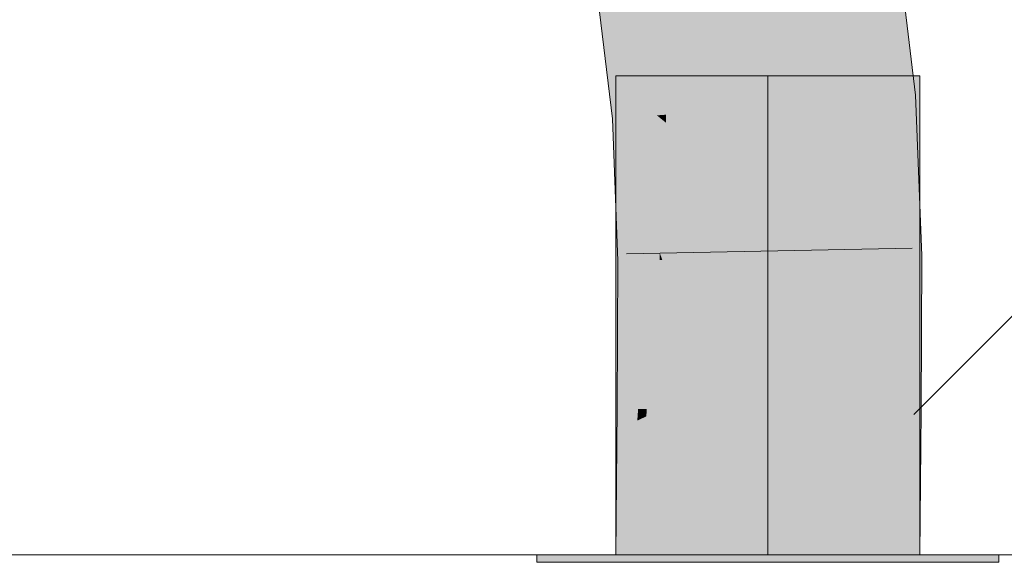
# Model space of a CAD drawing. Extents: x -620 to 3480, y 62 to 1107.
# Tile 171 of 256: x 218.731 to 219.541, y 737.56 to 738.006. Entities that reach past the tile are written whole.
import ezdxf
from ezdxf.lldxf.tags import DXFTag

# ---------------------------------------------------------------- set-up
doc = ezdxf.new("R2010")
doc.units = 0
doc.layers.get('0').update_dxf_attribs({"lineweight": 35})
doc.layers.add('E_Detail_Linie_Text_Bem', color=7, linetype='Continuous', lineweight=13)
for name, color, linetype, lineweight, true_color in [('E_Detail_Wandschraffur', 7, 'Continuous', 5, 0xc0c0c0), ('E_Leerrohr 25-A06G9GVN8I', 7, 'Continuous', 9, 0xff8000), ('E_Leerrohr 25-Shading', 7, 'Continuous', 9, 0xff8000)]:
    doc.layers.add(name, color=color, linetype=linetype, lineweight=lineweight, true_color=true_color)
tags = doc.linetypes.add('fein_strichliert', pattern=[4, 1, -2, 1]).pattern_tags.tags
tags[8:9] = [DXFTag(74, 4), DXFTag(75, 0), DXFTag(340, '0'), DXFTag(46, 0.0), DXFTag(50, 0.0), DXFTag(44, 0.0), DXFTag(45, 0.0)]
tags[6:7] = [DXFTag(74, 4), DXFTag(75, 0), DXFTag(340, '0'), DXFTag(46, 0.0), DXFTag(50, 0.0), DXFTag(44, 0.0), DXFTag(45, 0.0)]
tags[4:5] = [DXFTag(74, 4), DXFTag(75, 0), DXFTag(340, '0'), DXFTag(46, 0.0), DXFTag(50, 0.0), DXFTag(44, 0.0), DXFTag(45, 0.0)]
tags = doc.linetypes.add('STRICHPUNKT2-A06G9GVO8I', pattern=[12.7, 6.35, -3.175, 0, -3.175]).pattern_tags.tags
tags[10:11] = [DXFTag(74, 4), DXFTag(75, 0), DXFTag(340, '0'), DXFTag(46, 0.0), DXFTag(50, 0.0), DXFTag(44, 0.0), DXFTag(45, 0.0)]
tags[8:9] = [DXFTag(74, 4), DXFTag(75, 0), DXFTag(340, '0'), DXFTag(46, 0.0), DXFTag(50, 0.0), DXFTag(44, 0.0), DXFTag(45, 0.0)]
tags[6:7] = [DXFTag(74, 4), DXFTag(75, 0), DXFTag(340, '0'), DXFTag(46, 0.0), DXFTag(50, 0.0), DXFTag(44, 0.0), DXFTag(45, 0.0)]
tags[4:5] = [DXFTag(74, 4), DXFTag(75, 0), DXFTag(340, '0'), DXFTag(46, 0.0), DXFTag(50, 0.0), DXFTag(44, 0.0), DXFTag(45, 0.0)]

# ---------------------------------------------------------------- blocks, each defined once
blk = doc.blocks.new('Shading-A06G9GDR8I', base_point=(183.33435, 736.5506))
at = {"layer": 'E_Leerrohr 25-Shading', "color": 31, "true_color": 0xfabd7f}
for points in [[(219.34897, 737.93506), (219.43184, 737.94159), (219.35938, 738.05743), (219.41672, 738.06628)], [(219.34164, 738.05475), (219.34589, 737.93481), (219.35938, 738.05743), (219.34897, 737.93506)], [(219.32935, 738.05286), (219.26671, 738.02338), (219.34372, 737.93463), (219.26321, 737.92828)], [(219.33694, 738.05402), (219.32935, 738.05286), (219.34589, 737.93481), (219.34372, 737.93463)], [(219.33694, 738.05402), (219.34589, 737.93481), (219.34239, 738.03357)], [(219.26671, 738.02338), (219.24518, 738.01324), (219.26321, 737.92828), (219.25562, 737.92773)], [(219.34589, 737.93481), (219.34679, 737.85364), (219.34897, 737.93506)], [(219.34679, 737.85364), (219.34843, 737.8103), (219.43184, 737.94159), (219.4368, 737.81177)], [(219.34679, 737.85364), (219.43184, 737.94159), (219.34897, 737.93506)], [(219.26321, 737.92828), (219.25562, 737.92773), (219.26309, 737.92163)], [(219.26309, 737.92163), (219.25562, 737.92773), (219.26089, 737.80884), (219.26006, 737.80878)], [(219.34372, 737.93463), (219.26321, 737.92828), (219.34679, 737.85364), (219.26309, 737.92163)], [(219.34372, 737.93463), (219.34679, 737.85364), (219.34589, 737.93481)], [(219.34679, 737.85364), (219.26309, 737.92163), (219.34563, 737.81024), (219.26089, 737.80884)], [(219.34679, 737.85364), (219.34563, 737.81024), (219.34727, 737.8103)], [(219.34679, 737.85364), (219.34727, 737.8103), (219.34843, 737.8103)], [(219.26006, 737.80878), (219.25957, 737.68622), (219.34563, 737.81024), (219.34598, 737.68561)], [(219.34563, 737.81024), (219.34598, 737.68561), (219.34727, 737.8103), (219.34712, 737.68561)], [(219.34712, 737.68561), (219.34795, 737.68561), (219.34727, 737.8103), (219.34843, 737.8103)], [(219.34843, 737.8103), (219.34795, 737.68561), (219.35054, 737.68561)], [(219.34843, 737.8103), (219.35054, 737.68561), (219.4368, 737.81177), (219.43634, 737.685)], [(219.25841, 737.56635), (219.34679, 737.56635), (219.25957, 737.68622), (219.34795, 737.68561)], [(219.34795, 737.68561), (219.34679, 737.56635), (219.35054, 737.68561), (219.35222, 737.56635)], [(219.35222, 737.56635), (219.43518, 737.56635), (219.35054, 737.68561), (219.43634, 737.685)]]:
    blk.add_solid(points, dxfattribs=at)
at = {"layer": 'E_Leerrohr 25-Shading', "color": 43, "true_color": 0xd7ab7f}
for points in [[(219.41672, 738.06628), (219.43184, 737.94159), (219.4398, 738.06982), (219.46591, 737.94427)], [(219.46591, 737.94427), (219.46834, 737.94446), (219.4398, 738.06982), (219.4529, 738.07184)], [(219.23845, 738.01678), (219.2058, 738.03387), (219.2428, 737.9267), (219.21912, 737.92487)], [(219.24095, 738.01544), (219.23845, 738.01678), (219.2467, 737.927), (219.2428, 737.9267)], [(219.2467, 737.927), (219.25047, 737.92731), (219.24095, 738.01544), (219.24324, 738.01428)], [(219.24324, 738.01428), (219.25047, 737.92731), (219.24461, 738.01355), (219.25336, 737.92755)], [(219.25336, 737.92755), (219.25562, 737.92773), (219.24461, 738.01355), (219.24518, 738.01324)], [(219.43184, 737.94159), (219.47179, 737.85461), (219.46591, 737.94427)], [(219.47179, 737.85461), (219.46834, 737.94446), (219.46591, 737.94427)], [(219.43184, 737.94159), (219.4368, 737.81177), (219.47179, 737.85461), (219.4734, 737.81244)], [(219.2467, 737.927), (219.2428, 737.9267), (219.24413, 737.85394), (219.23975, 737.86639)], [(219.24413, 737.85394), (219.24895, 737.84027), (219.2467, 737.927), (219.25047, 737.92731)], [(219.25047, 737.92731), (219.24895, 737.84027), (219.25336, 737.92755), (219.25336, 737.82776)], [(219.25336, 737.92755), (219.25336, 737.82776), (219.25562, 737.92773), (219.25787, 737.815)], [(219.25787, 737.815), (219.26006, 737.80878), (219.25562, 737.92773)], [(219.2428, 737.9267), (219.21912, 737.92487), (219.23975, 737.86639)], [(219.23975, 737.86639), (219.21912, 737.92487), (219.22461, 737.80817), (219.22179, 737.85272)], [(219.23975, 737.86639), (219.22461, 737.80817), (219.23679, 737.80841)], [(219.23679, 737.80841), (219.24252, 737.80847), (219.23975, 737.86639), (219.24413, 737.85394)], [(219.24413, 737.85394), (219.24252, 737.80847), (219.24895, 737.84027), (219.24837, 737.80859)], [(219.22179, 737.85272), (219.22345, 737.80817), (219.22461, 737.80817)], [(219.24895, 737.84027), (219.24837, 737.80859), (219.25336, 737.82776), (219.25336, 737.80865)], [(219.25336, 737.82776), (219.25336, 737.80865), (219.25787, 737.815), (219.258, 737.80878)], [(219.258, 737.80878), (219.26006, 737.80878), (219.25787, 737.815)], [(219.22345, 737.80817), (219.22295, 737.68646), (219.22461, 737.80817), (219.22377, 737.68646)], [(219.22461, 737.80817), (219.22377, 737.68646), (219.23679, 737.80841), (219.22464, 737.6864)], [(219.23679, 737.80841), (219.22464, 737.6864), (219.24252, 737.80847), (219.23222, 737.6864)], [(219.24252, 737.80847), (219.23222, 737.6864), (219.24837, 737.80859), (219.24017, 737.68634)], [(219.24837, 737.80859), (219.24017, 737.68634), (219.25336, 737.80865), (219.24727, 737.68628)], [(219.24727, 737.68628), (219.25957, 737.68622), (219.25336, 737.80865), (219.26006, 737.80878)], [(219.43634, 737.685), (219.47295, 737.68475), (219.4368, 737.81177), (219.4734, 737.81244)], [(219.22295, 737.68646), (219.22278, 737.66901), (219.22464, 737.6864)], [(219.22464, 737.6864), (219.22278, 737.66901), (219.23222, 737.6864), (219.23099, 737.67285)], [(219.23222, 737.6864), (219.23099, 737.67285), (219.24017, 737.68634), (219.23947, 737.67682)], [(219.24017, 737.68634), (219.23947, 737.67682), (219.24727, 737.68628), (219.24693, 737.6803)], [(219.24049, 737.56635), (219.25841, 737.56635), (219.24458, 737.63867), (219.25957, 737.68622)], [(219.24458, 737.63867), (219.25957, 737.68622), (219.24693, 737.6803)], [(219.24693, 737.6803), (219.25957, 737.68622), (219.24727, 737.68628)], [(219.43518, 737.56635), (219.47179, 737.56635), (219.43634, 737.685), (219.47295, 737.68475)], [(219.22179, 737.56635), (219.23422, 737.60577), (219.23099, 737.67285), (219.23947, 737.67682)], [(219.23947, 737.67682), (219.23422, 737.60577), (219.24693, 737.6803), (219.24458, 737.63867)], [(219.22179, 737.56635), (219.23099, 737.67285), (219.22185, 737.57251)], [(219.23099, 737.67285), (219.22278, 737.66901), (219.22185, 737.57251)], [(219.23131, 737.56635), (219.24049, 737.56635), (219.23422, 737.60577), (219.24458, 737.63867)], [(219.23422, 737.60577), (219.22179, 737.56635), (219.23131, 737.56635)]]:
    blk.add_solid(points, dxfattribs=at)
at = {"layer": 'E_Leerrohr 25-Shading', "color": 31, "true_color": 0xecb67f}
for points in [[(219.34679, 737.96033), (219.22179, 737.96033), (219.34679, 737.56635), (219.22179, 737.56635)], [(219.47179, 737.96033), (219.34679, 737.96033), (219.47179, 737.56635), (219.34679, 737.56635)], [(219.34679, 737.56635), (219.15678, 737.56635), (219.34679, 737.56036), (219.15678, 737.56036)], [(219.37929, 737.56635), (219.34679, 737.56635), (219.37929, 737.56036), (219.34679, 737.56036)], [(219.53679, 737.56036), (219.53679, 737.56635), (219.37929, 737.56036), (219.37929, 737.56635)]]:
    blk.add_solid(points, dxfattribs=at)
blk = doc.blocks.new('Referenz-A06G9GVP8I')
at = {"layer": 'E_Detail_Linie_Text_Bem', "linetype": 'Continuous', "ltscale": 0.13}
blk.add_line((261.44782, 737.56634), (213.46975, 737.56634), dxfattribs=at)
at = {"layer": 'E_Detail_Wandschraffur', "linetype": 'fein_strichliert', "ltscale": 0.13}
blk.add_line((219.46698, 737.68193), (220.40941, 738.62436), dxfattribs=at)
at = {"layer": 'E_Leerrohr 25-A06G9GVN8I', "linetype": 'Continuous', "ltscale": 0.13}
for p, q in [((219.46834, 737.94444), (219.4529, 738.07182)), ((219.21911, 737.92484), (219.2058, 738.03386)), ((219.22179, 737.96034), (219.22179, 737.56634)), ((219.29501, 737.96034), (219.22179, 737.96034)), ((219.39857, 737.96034), (219.29501, 737.96034)), ((219.47179, 737.96034), (219.39857, 737.96034)), ((219.47179, 737.56634), (219.47179, 737.96034)), ((219.47341, 737.81242), (219.46834, 737.94444)), ((219.22345, 737.80818), (219.21911, 737.92484)), ((219.46568, 737.81867), (219.23072, 737.81399)), ((219.22295, 737.68644), (219.22345, 737.80818)), ((219.47295, 737.68476), (219.47341, 737.81242)), ((219.22179, 737.56634), (219.22295, 737.68644)), ((219.47179, 737.56634), (219.47295, 737.68476)), ((219.15679, 737.56634), (219.15679, 737.56034)), ((219.26809, 737.56634), (219.15679, 737.56634)), ((219.29501, 737.56634), (219.22179, 737.56634)), ((219.47179, 737.56634), (219.22179, 737.56634)), ((219.42549, 737.56634), (219.26809, 737.56634)), ((219.39857, 737.56634), (219.29501, 737.56634)), ((219.47179, 737.56634), (219.39857, 737.56634)), ((219.53679, 737.56634), (219.42549, 737.56634)), ((219.53679, 737.56034), (219.53679, 737.56634)), ((219.26809, 737.56034), (219.15679, 737.56034)), ((219.42549, 737.56034), (219.26809, 737.56034)), ((219.53679, 737.56034), (219.42549, 737.56034))]:
    blk.add_line(p, q, dxfattribs=at)
at = {"layer": 'E_Leerrohr 25-A06G9GVN8I', "linetype": 'STRICHPUNKT2-A06G9GVO8I', "lineweight": 5, "ltscale": 0.13}
blk.add_line((219.34679, 737.56634), (219.34679, 737.96034), dxfattribs=at)

msp = doc.modelspace()

# ---------------------------------------------------------------- block references
at = {"color": 8, "lineweight": 25, "ltscale": 0.25, "true_color": 0x808080}
msp.add_blockref('Referenz-A06G9GVP8I', (0, 0), dxfattribs=at)
msp.add_blockref('Shading-A06G9GDR8I', (183.33435, 736.5506))

doc.saveas('drawing.dxf')
